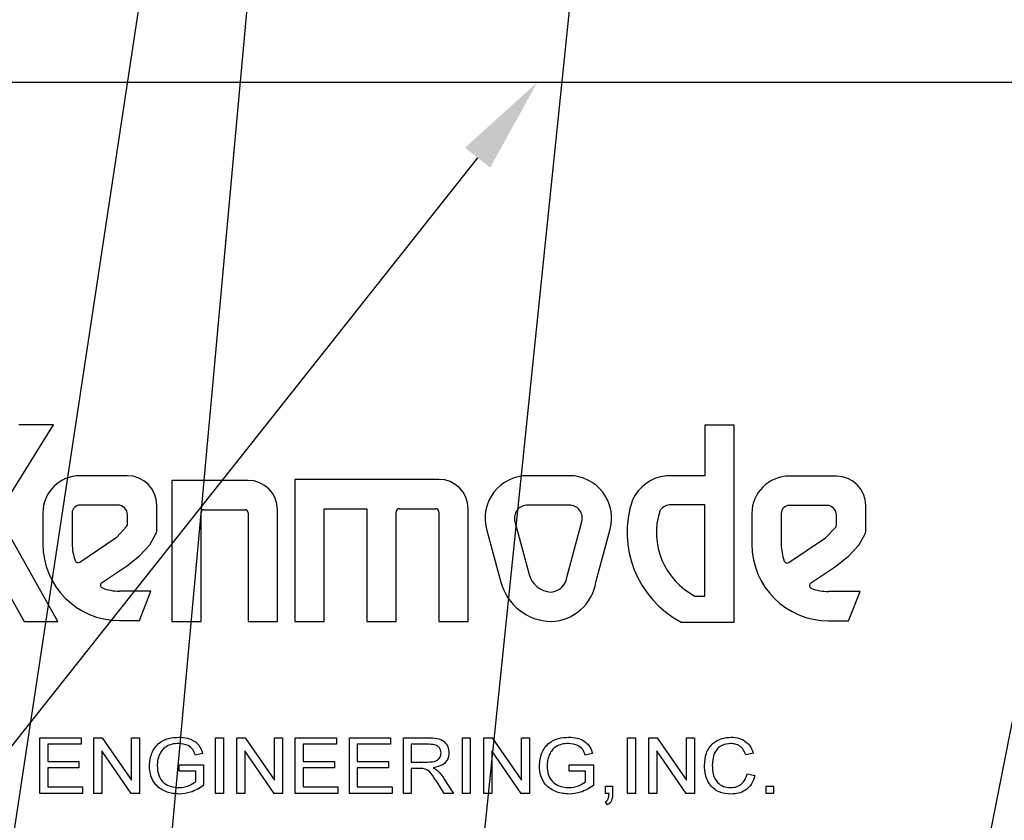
# Model space of a CAD drawing. Header units: inches. Extents: x 1880 to 2363, y -453 to -54.
# Tile 241 of 256: x 2040.28 to 2041.88, y -424.68 to -423.38. Entities that reach past the tile are written whole.
import ezdxf

# ---------------------------------------------------------------- set-up
doc = ezdxf.new("R2010")
doc.units = ezdxf.units.IN
doc.header["$LTSCALE"] = 0.5
doc.header["$MEASUREMENT"] = 0
for name, color, linetype in [('DIE-M-S', 8, 'Continuous'), ('DSS-M-S', 53, 'Continuous'), ('SID-M-S', 105, 'Continuous')]:
    doc.layers.add(name, color=color, linetype=linetype)

msp = doc.modelspace()

# ---------------------------------------------------------------- linework, layer by layer
at = {"layer": 'DIE-M-S', "linetype": 'Continuous', "lineweight": 25}
msp.add_line((2036.06679, -423.48517), (2046.18179, -423.48517), dxfattribs=at)
at = {"layer": 'DSS-M-S', "linetype": 'Continuous', "lineweight": 25}
for p, q in [((2040.24877, -424.18609), (2040.33973, -424.04079)), ((2040.33973, -424.04079), (2040.2836, -424.04079)), ((2041.44357, -424.04121), (2041.396, -424.04121)), ((2041.396, -424.04121), (2041.396, -424.12326)), ((2041.44357, -424.36072), (2041.44357, -424.04121)), ((2040.45939, -424.12326), (2040.38293, -424.12326)), ((2040.65544, -424.13085), (2040.53148, -424.13085)), ((2040.53148, -424.13085), (2040.53148, -424.35973)), ((2040.96462, -424.12917), (2040.73128, -424.12917)), ((2040.73128, -424.12917), (2040.73128, -424.35973)), ((2041.17603, -424.12326), (2041.10841, -424.12326)), ((2041.396, -424.12326), (2041.33313, -424.12326)), ((2041.60928, -424.12392), (2041.53283, -424.12392)), ((2040.44372, -424.17083), (2040.38293, -424.17083)), ((2040.50718, -424.21103), (2040.50718, -424.17106)), ((2040.58402, -424.17843), (2040.65048, -424.17843)), ((2040.70301, -424.35973), (2040.70301, -424.17843)), ((2040.77885, -424.35973), (2040.77885, -424.17674)), ((2040.77885, -424.17674), (2040.84795, -424.17674)), ((2040.84795, -424.17674), (2040.84795, -424.35973)), ((2040.89552, -424.35973), (2040.89552, -424.18171)), ((2040.90049, -424.17674), (2040.95965, -424.17674)), ((2040.96462, -424.18171), (2040.96462, -424.35973)), ((2041.01219, -424.35973), (2041.01219, -424.17674)), ((2041.17603, -424.17083), (2041.10841, -424.17083)), ((2041.396, -424.17053), (2041.33852, -424.17053)), ((2041.396, -424.31864), (2041.396, -424.17053)), ((2041.59362, -424.1715), (2041.53283, -424.1715)), ((2041.65708, -424.21169), (2041.65708, -424.17172)), ((2040.19342, -424.18484), (2040.29221, -424.35973)), ((2040.34685, -424.35973), (2040.24877, -424.18609)), ((2040.32237, -424.18383), (2040.32237, -424.23378)), ((2040.36994, -424.18383), (2040.36994, -424.23378)), ((2040.45961, -424.20246), (2040.45961, -424.18672)), ((2040.57905, -424.35973), (2040.57905, -424.18339)), ((2040.65544, -424.18339), (2040.65544, -424.35973)), ((2041.08797, -424.19746), (2041.11101, -424.28344)), ((2041.17266, -424.28629), (2041.19646, -424.19746)), ((2041.47227, -424.18449), (2041.47227, -424.23444)), ((2041.51984, -424.18449), (2041.51984, -424.23444)), ((2041.60951, -424.20312), (2041.60951, -424.18739)), ((2040.4424, -424.22289), (2040.45828, -424.20585)), ((2041.04202, -424.20978), (2041.06506, -424.29575)), ((2041.21937, -424.29575), (2041.24241, -424.20978)), ((2041.5923, -424.22355), (2041.60818, -424.20651)), ((2040.38234, -424.26335), (2040.44153, -424.22363)), ((2040.49601, -424.23513), (2040.50516, -424.21879)), ((2041.53223, -424.26401), (2041.59143, -424.22429)), ((2041.64591, -424.23579), (2041.65506, -424.21945)), ((2040.47903, -424.25336), (2040.49601, -424.23513)), ((2041.62893, -424.25402), (2041.64591, -424.23579)), ((2040.4579, -424.26993), (2040.47903, -424.25336)), ((2041.6078, -424.27059), (2041.62893, -424.25402)), ((2040.41748, -424.29705), (2040.4579, -424.26993)), ((2041.56738, -424.29772), (2041.6078, -424.27059)), ((2040.49771, -424.31048), (2040.44664, -424.31048)), ((2040.47929, -424.35805), (2040.49771, -424.31048)), ((2041.37983, -424.31864), (2041.396, -424.31864)), ((2041.64761, -424.31114), (2041.59654, -424.31114)), ((2041.62919, -424.35871), (2041.64761, -424.31114)), ((2040.29221, -424.35973), (2040.34685, -424.35973)), ((2040.44664, -424.35805), (2040.47929, -424.35805)), ((2040.53148, -424.35973), (2040.57905, -424.35973)), ((2040.65544, -424.35973), (2040.70301, -424.35973)), ((2040.73128, -424.35973), (2040.77885, -424.35973)), ((2040.84795, -424.35973), (2040.89552, -424.35973)), ((2040.96462, -424.35973), (2041.01219, -424.35973)), ((2041.35764, -424.36072), (2041.44357, -424.36072)), ((2041.59654, -424.35871), (2041.62919, -424.35871)), ((2040.31756, -424.54851), (2040.38449, -424.54851)), ((2040.31756, -424.63851), (2040.31756, -424.54851)), ((2040.38449, -424.54851), (2040.38449, -424.55889)), ((2040.40526, -424.54851), (2040.41876, -424.54851)), ((2040.40526, -424.63851), (2040.40526, -424.54851)), ((2040.41876, -424.54851), (2040.46641, -424.61733)), ((2040.46641, -424.54851), (2040.4791, -424.54851)), ((2040.46641, -424.61733), (2040.46641, -424.54851)), ((2040.4791, -424.54851), (2040.4791, -424.63851)), ((2040.60256, -424.54851), (2040.61526, -424.54851)), ((2040.60256, -424.63851), (2040.60256, -424.54851)), ((2040.61526, -424.54851), (2040.61526, -424.63851)), ((2040.63718, -424.54851), (2040.65068, -424.54851)), ((2040.63718, -424.63851), (2040.63718, -424.54851)), ((2040.65068, -424.54851), (2040.69833, -424.61733)), ((2040.69833, -424.54851), (2040.71103, -424.54851)), ((2040.69833, -424.61733), (2040.69833, -424.54851)), ((2040.71103, -424.54851), (2040.71103, -424.63851)), ((2040.7318, -424.54851), (2040.79872, -424.54851)), ((2040.7318, -424.63851), (2040.7318, -424.54851)), ((2040.79872, -424.54851), (2040.79872, -424.55889)), ((2040.81949, -424.54851), (2040.88641, -424.54851)), ((2040.81949, -424.63851), (2040.81949, -424.54851)), ((2040.88641, -424.54851), (2040.88641, -424.55889)), ((2040.90718, -424.54851), (2040.94839, -424.54851)), ((2040.90718, -424.63851), (2040.90718, -424.54851)), ((2041.00295, -424.54851), (2041.01564, -424.54851)), ((2041.00295, -424.63851), (2041.00295, -424.54851)), ((2041.01564, -424.54851), (2041.01564, -424.63851)), ((2041.03756, -424.54851), (2041.05107, -424.54851)), ((2041.03756, -424.63851), (2041.03756, -424.54851)), ((2041.05107, -424.54851), (2041.09872, -424.61733)), ((2041.09872, -424.54851), (2041.11141, -424.54851)), ((2041.09872, -424.61733), (2041.09872, -424.54851)), ((2041.11141, -424.54851), (2041.11141, -424.63851)), ((2041.27064, -424.54851), (2041.28333, -424.54851)), ((2041.27064, -424.63851), (2041.27064, -424.54851)), ((2041.28333, -424.54851), (2041.28333, -424.63851)), ((2041.30526, -424.54851), (2041.31876, -424.54851)), ((2041.30526, -424.63851), (2041.30526, -424.54851)), ((2041.31876, -424.54851), (2041.36641, -424.61733)), ((2041.36641, -424.61733), (2041.36641, -424.54851)), ((2041.36641, -424.54851), (2041.3791, -424.54851)), ((2041.3791, -424.54851), (2041.3791, -424.63851)), ((2040.33026, -424.55889), (2040.33026, -424.58659)), ((2040.38449, -424.55889), (2040.33026, -424.55889)), ((2040.74449, -424.55889), (2040.74449, -424.58659)), ((2040.79872, -424.55889), (2040.74449, -424.55889)), ((2040.83218, -424.55889), (2040.83218, -424.58659)), ((2040.88641, -424.55889), (2040.83218, -424.55889)), ((2040.94888, -424.55889), (2040.91987, -424.55889)), ((2040.91987, -424.55889), (2040.91987, -424.58774)), ((2040.4656, -424.63851), (2040.41795, -424.56968)), ((2040.41795, -424.56968), (2040.41795, -424.63851)), ((2040.58147, -424.57388), (2040.56982, -424.5768)), ((2040.64987, -424.56968), (2040.64987, -424.63851)), ((2040.69752, -424.63851), (2040.64987, -424.56968)), ((2041.05026, -424.56968), (2041.05026, -424.63851)), ((2041.09791, -424.63851), (2041.05026, -424.56968)), ((2041.21378, -424.57388), (2041.20213, -424.5768)), ((2041.31795, -424.56968), (2041.31795, -424.63851)), ((2041.3656, -424.63851), (2041.31795, -424.56968)), ((2041.47487, -424.57352), (2041.46218, -424.57624)), ((2040.33026, -424.58659), (2040.38103, -424.58659)), ((2040.38103, -424.59697), (2040.33026, -424.59697)), ((2040.33026, -424.59697), (2040.33026, -424.62812)), ((2040.38103, -424.58659), (2040.38103, -424.59697)), ((2040.54372, -424.59236), (2040.58295, -424.59236)), ((2040.54372, -424.60274), (2040.54372, -424.59236)), ((2040.58295, -424.59236), (2040.58295, -424.62565)), ((2040.74449, -424.58659), (2040.79526, -424.58659)), ((2040.74449, -424.59697), (2040.74449, -424.62812)), ((2040.79526, -424.59697), (2040.74449, -424.59697)), ((2040.79526, -424.58659), (2040.79526, -424.59697)), ((2040.83218, -424.58659), (2040.88295, -424.58659)), ((2040.83218, -424.59697), (2040.83218, -424.62812)), ((2040.88295, -424.59697), (2040.83218, -424.59697)), ((2040.88295, -424.58659), (2040.88295, -424.59697)), ((2040.91987, -424.58774), (2040.94594, -424.58774)), ((2041.17603, -424.59236), (2041.21526, -424.59236)), ((2041.17603, -424.60274), (2041.17603, -424.59236)), ((2041.21526, -424.59236), (2041.21526, -424.62565)), ((2040.57026, -424.60274), (2040.54372, -424.60274)), ((2040.57026, -424.6198), (2040.57026, -424.60274)), ((2040.93393, -424.59812), (2040.91987, -424.59812)), ((2040.91987, -424.59812), (2040.91987, -424.63851)), ((2041.20256, -424.60274), (2041.17603, -424.60274)), ((2041.20256, -424.6198), (2041.20256, -424.60274)), ((2041.46449, -424.60674), (2041.47718, -424.6097)), ((2040.33026, -424.62812), (2040.3868, -424.62812)), ((2040.3868, -424.62812), (2040.3868, -424.63851)), ((2040.74449, -424.62812), (2040.80103, -424.62812)), ((2040.80103, -424.62812), (2040.80103, -424.63851)), ((2040.83218, -424.62812), (2040.88872, -424.62812)), ((2040.88872, -424.62812), (2040.88872, -424.63851)), ((2040.97327, -424.63851), (2040.96114, -424.61951)), ((2040.97234, -424.61367), (2040.98815, -424.63851)), ((2041.23487, -424.62697), (2041.24641, -424.62697)), ((2041.23487, -424.63851), (2041.23487, -424.62697)), ((2041.24641, -424.62697), (2041.24641, -424.63851)), ((2041.49564, -424.62697), (2041.50718, -424.62697)), ((2041.49564, -424.63851), (2041.49564, -424.62697)), ((2041.50718, -424.62697), (2041.50718, -424.63851)), ((2040.3868, -424.63851), (2040.31756, -424.63851)), ((2040.41795, -424.63851), (2040.40526, -424.63851)), ((2040.4791, -424.63851), (2040.4656, -424.63851)), ((2040.61526, -424.63851), (2040.60256, -424.63851)), ((2040.64987, -424.63851), (2040.63718, -424.63851)), ((2040.71103, -424.63851), (2040.69752, -424.63851)), ((2040.80103, -424.63851), (2040.7318, -424.63851)), ((2040.88872, -424.63851), (2040.81949, -424.63851)), ((2040.91987, -424.63851), (2040.90718, -424.63851)), ((2040.98815, -424.63851), (2040.97327, -424.63851)), ((2041.01564, -424.63851), (2041.00295, -424.63851)), ((2041.05026, -424.63851), (2041.03756, -424.63851)), ((2041.11141, -424.63851), (2041.09791, -424.63851)), ((2041.24061, -424.63851), (2041.23487, -424.63851)), ((2041.28333, -424.63851), (2041.27064, -424.63851)), ((2041.31795, -424.63851), (2041.30526, -424.63851)), ((2041.3791, -424.63851), (2041.3656, -424.63851)), ((2041.50718, -424.63851), (2041.49564, -424.63851)), ((2041.23833, -424.65697), (2041.23487, -424.65236))]:
    msp.add_line(p, q, dxfattribs=at)
for centre, radius, start, end in [((2040.38293, -424.18383), 0.06056, 90, 180), ((2040.45939, -424.17106), 0.0478, 0, 90), ((2040.65544, -424.17843), 0.04757, 360, 90), ((2040.96462, -424.17674), 0.04757, 0, 90), ((2041.10841, -424.19199), 0.06873, 90, 195), ((2041.17603, -424.19199), 0.06873, 345, 90), ((2041.34092, -424.19155), 0.06873, 96.50277, 154.99011), ((2041.53283, -424.18449), 0.06056, 90, 180), ((2041.60928, -424.17172), 0.0478, 360, 90), ((2041.43432, -424.2153), 0.1644, 161.2632, 242.19879), ((2040.38293, -424.18383), 0.01299, 90, 180), ((2040.44372, -424.18672), 0.01589, 0, 90), ((2040.58402, -424.18339), 0.00497, 90, 180), ((2040.65048, -424.18339), 0.00497, 0, 90), ((2040.90049, -424.18171), 0.00497, 90, 180), ((2040.95965, -424.18171), 0.00497, 360, 90), ((2041.10841, -424.19199), 0.02115, 90, 195), ((2041.17603, -424.19199), 0.02115, 345, 90), ((2041.43432, -424.2153), 0.11683, 162.80847, 242.19879), ((2041.34092, -424.19155), 0.02115, 96.50277, 149.37143), ((2041.53283, -424.18449), 0.01299, 90, 180), ((2041.59362, -424.18739), 0.01589, 360, 90), ((2040.45465, -424.20246), 0.00497, 317.02554, 360), ((2040.49129, -424.21103), 0.01589, 330.76199, 0), ((2041.60454, -424.20312), 0.00497, 317.02554, 360), ((2041.64119, -424.21169), 0.01589, 330.76199, 0), ((2040.43877, -424.21951), 0.00497, 303.86017, 317.02554), ((2041.58866, -424.22017), 0.00497, 303.86017, 317.02554), ((2040.44664, -424.23378), 0.12427, 180, 270), ((2040.44664, -424.23378), 0.0767, 180, 200.77538), ((2041.59654, -424.23444), 0.12427, 180, 270), ((2041.59654, -424.23444), 0.0767, 180, 200.77538), ((2040.37957, -424.25922), 0.00497, 200.77538, 303.86017), ((2041.52947, -424.25989), 0.00497, 200.77538, 303.86017), ((2041.14847, -424.2734), 0.03878, 195, 266.80795), ((2041.14404, -424.28345), 0.02875, 274.5122, 354.33965), ((2040.42084, -424.30071), 0.00497, 132.55757, 248.92055), ((2040.44664, -424.23378), 0.0767, 248.92055, 270.00004), ((2041.14847, -424.2734), 0.08635, 195, 268.83789), ((2041.14404, -424.28345), 0.07633, 272.00481, 350.7286), ((2041.57074, -424.30137), 0.00497, 132.55757, 248.92055), ((2041.59654, -424.23444), 0.0767, 248.92055, 270.00004)]:
    msp.add_arc(centre, radius, start, end, dxfattribs=at)
for points, knots in [([(2040.49526, -424.59394), (2040.496, -424.58694), (2040.49749, -424.57297), (2040.50946, -424.55629), (2040.52618, -424.54846), (2040.53718, -424.54772), (2040.54269, -424.54736)], [0, 0, 0, 0, 0.28012379, 0.55889454, 0.77912702, 1, 1, 1, 1]), ([(2040.54269, -424.54736), (2040.54746, -424.54766), (2040.557, -424.54828), (2040.56958, -424.55367), (2040.57795, -424.56313), (2040.58029, -424.57029), (2040.58147, -424.57388)], [0, 0, 0, 0, 0.2804652, 0.5601011, 0.7796164, 1, 1, 1, 1]), ([(2040.94839, -424.54851), (2040.95273, -424.54856), (2040.96134, -424.54867), (2040.97316, -424.55303), (2040.97986, -424.56258), (2040.98064, -424.56938), (2040.98103, -424.57278)], [0, 0, 0, 0, 0.2816695, 0.559896, 0.7797891, 1, 1, 1, 1]), ([(2041.12756, -424.59394), (2041.12831, -424.58694), (2041.1298, -424.57297), (2041.14177, -424.55629), (2041.15849, -424.54846), (2041.16949, -424.54772), (2041.175, -424.54736)], [0, 0, 0, 0, 0.28012379, 0.55889454, 0.77912702, 1, 1, 1, 1]), ([(2041.175, -424.54736), (2041.17977, -424.54766), (2041.18931, -424.54828), (2041.20188, -424.55367), (2041.21026, -424.56313), (2041.2126, -424.57029), (2041.21378, -424.57388)], [0, 0, 0, 0, 0.2804652, 0.5601011, 0.7796164, 1, 1, 1, 1]), ([(2041.39526, -424.59284), (2041.39578, -424.5862), (2041.39684, -424.57296), (2041.40774, -424.55706), (2041.42302, -424.54871), (2041.4334, -424.54781), (2041.4386, -424.54736)], [0, 0, 0, 0, 0.2803525, 0.5592745, 0.7794669, 1, 1, 1, 1]), ([(2041.4386, -424.54736), (2041.44313, -424.54766), (2041.45217, -424.54828), (2041.46344, -424.55462), (2041.47119, -424.56349), (2041.47364, -424.57017), (2041.47487, -424.57352)], [0, 0, 0, 0, 0.2801769, 0.5595798, 0.7796483, 1, 1, 1, 1]), ([(2040.54247, -424.55774), (2040.53893, -424.55791), (2040.53184, -424.55826), (2040.52253, -424.56208), (2040.51556, -424.56817), (2040.51289, -424.57307), (2040.51155, -424.57552)], [0, 0, 0, 0, 0.2803584, 0.5601545, 0.7799599, 1, 1, 1, 1]), ([(2040.56982, -424.5768), (2040.56868, -424.57358), (2040.56639, -424.56717), (2040.55662, -424.55906), (2040.54784, -424.55824), (2040.54247, -424.55774)], [0, 0, 0, 0, 0.281225, 0.5603716, 1, 1, 1, 1]), ([(2040.96833, -424.57305), (2040.96817, -424.57135), (2040.96785, -424.56795), (2040.96491, -424.56362), (2040.95876, -424.55934), (2040.95295, -424.55908), (2040.94888, -424.55889)], [0, 0, 0, 0, 0.186862, 0.3735352, 0.5603757, 1, 1, 1, 1]), ([(2041.17478, -424.55774), (2041.17123, -424.55791), (2041.16415, -424.55826), (2041.15484, -424.56208), (2041.14787, -424.56817), (2041.1452, -424.57307), (2041.14386, -424.57552)], [0, 0, 0, 0, 0.28035837, 0.5601545, 0.77995992, 1, 1, 1, 1]), ([(2041.20213, -424.5768), (2041.20099, -424.57358), (2041.1987, -424.56717), (2041.18893, -424.55906), (2041.18015, -424.55824), (2041.17478, -424.55774)], [0, 0, 0, 0, 0.281225, 0.5603716, 1, 1, 1, 1]), ([(2041.43802, -424.55774), (2041.43309, -424.55821), (2041.42326, -424.55916), (2041.40968, -424.57215), (2041.4086, -424.58495), (2041.40795, -424.59279)], [0, 0, 0, 0, 0.2805381, 0.5598234, 1, 1, 1, 1]), ([(2041.46218, -424.57624), (2041.46108, -424.57335), (2041.45889, -424.56758), (2041.45272, -424.56123), (2041.44529, -424.55813), (2041.44044, -424.55787), (2041.43802, -424.55774)], [0, 0, 0, 0, 0.2804639, 0.5595371, 0.7795539, 1, 1, 1, 1]), ([(2040.51155, -424.57552), (2040.51038, -424.57877), (2040.50828, -424.58459), (2040.50805, -424.59076), (2040.50795, -424.59347)], [0, 0, 0, 0, 0.55973735, 1, 1, 1, 1]), ([(2040.94594, -424.58774), (2040.95115, -424.58766), (2040.95766, -424.58756), (2040.96405, -424.58334), (2040.96733, -424.57938), (2040.96793, -424.57557), (2040.96833, -424.57305)], [0, 0, 0, 0, 0.4998554, 0.6255331, 0.7511738, 1, 1, 1, 1]), ([(2040.98103, -424.57278), (2040.98058, -424.57644), (2040.97969, -424.58377), (2040.97027, -424.59395), (2040.96092, -424.59583), (2040.95521, -424.59697)], [0, 0, 0, 0, 0.2799114, 0.5597235, 1, 1, 1, 1]), ([(2041.14386, -424.57552), (2041.14269, -424.57877), (2041.14059, -424.58459), (2041.14036, -424.59076), (2041.14026, -424.59347)], [0, 0, 0, 0, 0.5597373, 1, 1, 1, 1]), ([(2040.5437, -424.63966), (2040.53668, -424.63904), (2040.52269, -424.6378), (2040.50561, -424.62665), (2040.49664, -424.61046), (2040.49572, -424.59945), (2040.49526, -424.59394)], [0, 0, 0, 0, 0.28038302, 0.55937023, 0.7794728, 1, 1, 1, 1]), ([(2040.50795, -424.59347), (2040.50828, -424.59878), (2040.50894, -424.60936), (2040.51769, -424.62221), (2040.53024, -424.6282), (2040.53851, -424.62892), (2040.54265, -424.62928)], [0, 0, 0, 0, 0.2805654, 0.5589039, 0.7792118, 1, 1, 1, 1]), ([(2040.95521, -424.59697), (2040.95664, -424.5977), (2040.95919, -424.599), (2040.96142, -424.6008), (2040.9624, -424.60159)], [0, 0, 0, 0, 0.5601176, 1, 1, 1, 1]), ([(2041.17601, -424.63966), (2041.16899, -424.63904), (2041.155, -424.6378), (2041.13792, -424.62665), (2041.12895, -424.61046), (2041.12803, -424.59945), (2041.12756, -424.59394)], [0, 0, 0, 0, 0.280383, 0.5593702, 0.7794728, 1, 1, 1, 1]), ([(2041.14026, -424.59347), (2041.14059, -424.59878), (2041.14125, -424.60936), (2041.15, -424.62221), (2041.16255, -424.6282), (2041.17082, -424.62892), (2041.17496, -424.62928)], [0, 0, 0, 0, 0.2805654, 0.5589039, 0.7792118, 1, 1, 1, 1]), ([(2041.43881, -424.63966), (2041.43195, -424.63921), (2041.41826, -424.6383), (2041.40322, -424.62504), (2041.39644, -424.60879), (2041.39565, -424.59816), (2041.39526, -424.59284)], [0, 0, 0, 0, 0.28019239, 0.55832246, 0.77900696, 1, 1, 1, 1]), ([(2041.40795, -424.59279), (2041.40822, -424.59775), (2041.40875, -424.60765), (2041.4148, -424.62073), (2041.4259, -424.62804), (2041.43369, -424.62887), (2041.43759, -424.62928)], [0, 0, 0, 0, 0.281142, 0.5602016, 0.7798258, 1, 1, 1, 1]), ([(2040.9407, -424.59854), (2040.93944, -424.59839), (2040.93719, -424.59812), (2040.93493, -424.59812), (2040.93393, -424.59812)], [0, 0, 0, 0, 0.5598794, 1, 1, 1, 1]), ([(2040.96114, -424.61951), (2040.9581, -424.61483), (2040.95388, -424.60831), (2040.947, -424.60076), (2040.9428, -424.59928), (2040.9407, -424.59854)], [0, 0, 0, 0, 0.5607799, 0.78056, 1, 1, 1, 1]), ([(2040.9624, -424.60159), (2040.96445, -424.60369), (2040.9681, -424.60744), (2040.97104, -424.61176), (2040.97234, -424.61367)], [0, 0, 0, 0, 0.5599024, 1, 1, 1, 1]), ([(2041.43759, -424.62928), (2041.44118, -424.62897), (2041.44836, -424.62836), (2041.45697, -424.6226), (2041.46222, -424.61489), (2041.46373, -424.60946), (2041.46449, -424.60674)], [0, 0, 0, 0, 0.2799379, 0.5591609, 0.7793145, 1, 1, 1, 1]), ([(2041.47718, -424.6097), (2041.47558, -424.61441), (2041.47239, -424.6238), (2041.46226, -424.63376), (2041.45047, -424.63895), (2041.4427, -424.63942), (2041.43881, -424.63966)], [0, 0, 0, 0, 0.2801453, 0.5594296, 0.7795317, 1, 1, 1, 1]), ([(2040.54265, -424.62928), (2040.54823, -424.62868), (2040.55819, -424.6276), (2040.56657, -424.62218), (2040.57026, -424.6198)], [0, 0, 0, 0, 0.5595869, 1, 1, 1, 1]), ([(2040.58295, -424.62565), (2040.57622, -424.63005), (2040.5642, -424.6379), (2040.54997, -424.63912), (2040.5437, -424.63966)], [0, 0, 0, 0, 0.5598523, 1, 1, 1, 1]), ([(2041.17496, -424.62928), (2041.18054, -424.62868), (2041.1905, -424.6276), (2041.19887, -424.62218), (2041.20256, -424.6198)], [0, 0, 0, 0, 0.5595869, 1, 1, 1, 1]), ([(2041.21526, -424.62565), (2041.20853, -424.63005), (2041.19651, -424.6379), (2041.18227, -424.63912), (2041.17601, -424.63966)], [0, 0, 0, 0, 0.5598523, 1, 1, 1, 1]), ([(2041.23487, -424.65236), (2041.23605, -424.65146), (2041.23842, -424.64966), (2041.2403, -424.64457), (2041.24049, -424.64081), (2041.24061, -424.63851)], [0, 0, 0, 0, 0.278932, 0.55884499, 1, 1, 1, 1]), ([(2041.24641, -424.63851), (2041.24622, -424.64252), (2041.24594, -424.6481), (2041.24219, -424.6543), (2041.23962, -424.65608), (2041.23833, -424.65697)], [0, 0, 0, 0, 0.5592663, 0.7796008, 1, 1, 1, 1])]:
    msp.add_open_spline(points, degree=3, knots=knots, dxfattribs=at)
at = {"layer": 'SID-M-S'}
for p, q in [((2041.50444, -420.18168), (2040.69432, -428.03808)), ((2040.89595, -420.60191), (2039.77036, -428.03925)), ((2040.90514, -420.60302), (2040.22773, -428.03786)), ((2042.57659, -421.06322), (2041.19964, -428.04076)), ((2041.02744, -423.60746), (2037.48566, -428.0794))]:
    msp.add_line(p, q, dxfattribs=at)
msp.add_solid([(2041.00706, -423.59132), (2041.12429, -423.48517), (2041.00706, -423.59132), (2041.04782, -423.6236)], dxfattribs=at)

doc.saveas('drawing.dxf')
